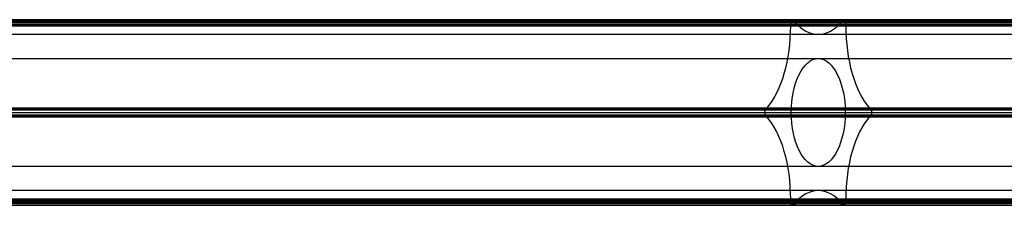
# Model space of a CAD drawing. Header units: millimetres. Extents: x -1412 to 1510, y -15 to 15.
# Tile 7 of 17: x -803 to -648, y -15 to 14. Entities that reach past the tile are written whole.
import ezdxf

# ---------------------------------------------------------------- set-up
doc = ezdxf.new("R2010")
doc.units = ezdxf.units.MM
doc.layers.add('LUZ', color=7, linetype='Continuous')

msp = doc.modelspace()

# ---------------------------------------------------------------- linework, layer by layer
at = {"layer": 'LUZ'}
for p, q in [((-681.62, 14.11, 217.81), (-680.59, 13.87, 217.69)), ((-681.1, 14.11, 217.51), (-681.1, 13.87, 217.99)), ((-673.91, 13.87, 231.16), (-672.89, 14.11, 231.04)), ((-673.4, 13.87, 230.86), (-673.4, 14.11, 231.33)), ((-421.77, 13.44, 66.92), (-941.39, 13.44, 366.92)), ((-932.73, 13.44, 381.92), (-413.11, 13.44, 81.92)), ((-413.11, 13.21, 81.92), (-932.73, 13.21, 381.92)), ((-681.58, 13.21, 216.92), (-681.58, 13.68, 216.92)), ((-672.92, 13.21, 231.92), (-672.92, 13.68, 231.92)), ((-685.95, -0.02, 210.31), (-684.92, 0.21, 210.19)), ((-685.43, -0.02, 210.01), (-685.43, 0.21, 210.49)), ((-669.58, 0.21, 238.66), (-668.56, -0.02, 238.54)), ((-669.07, 0.21, 238.36), (-669.07, -0.02, 238.83)), ((-945.47, -0.46, 359.86), (-425.85, -0.46, 59.86)), ((-941.31, -0.46, 367.06), (-421.69, -0.46, 67.06)), ((-932.81, -0.46, 381.79), (-413.19, -0.46, 81.79)), ((-928.65, -0.46, 388.99), (-409.03, -0.46, 88.99)), ((-685.95, -0.89, 210.31), (-684.92, -1.13, 210.19)), ((-685.43, -1.13, 210.49), (-685.43, -0.89, 210.01)), ((-669.58, -1.13, 238.66), (-668.56, -0.89, 238.54)), ((-669.07, -0.89, 238.83), (-669.07, -1.13, 238.36)), ((-417.44, -12.78, 74.42), (-937.06, -12.78, 374.42)), ((-421.77, -14.35, 66.92), (-941.39, -14.35, 366.92)), ((-941.14, -15.09, 367.36), (-421.52, -15.09, 67.36)), ((-932.98, -15.09, 381.49), (-413.36, -15.09, 81.49)), ((-932.73, -14.35, 381.92), (-413.11, -14.35, 81.92)), ((-681.62, -15.02, 217.81), (-680.59, -14.79, 217.69)), ((-681.58, -14.59, 216.92), (-681.58, -14.12, 216.92)), ((-681.1, -14.79, 217.99), (-681.1, -15.02, 217.51)), ((-673.91, -14.79, 231.16), (-672.89, -15.02, 231.04)), ((-673.4, -15.02, 231.33), (-673.4, -14.79, 230.86)), ((-672.92, -14.59, 231.92), (-672.92, -14.12, 231.92))]:
    msp.add_line(p, q, dxfattribs=at)
at = {"layer": 'LUZ', "extrusion": (0.866025, 0, -0.5)}
for centre, radius, start, end in [((13.68, -152.43, -698.73), 0.5, 270, 360), ((13.68, -152.43, -698.73), 0.5, 360, 30), ((-0.46, -144.27, -698.73), 8.5, 180, 0), ((-0.46, -144.27, -698.73), 8.5, 0, 180), ((-0.46, -127.95, -698.73), 0.5, 30, 150), ((-14.59, -152.43, -698.73), 0.5, 150, 270)]:
    msp.add_arc(centre, radius, start, end, dxfattribs=at)
at = {"layer": 'LUZ', "extrusion": (0.866025, -2.27374e-13, -0.5)}
for start, end in [(330, 360), (360, 90)]:
    msp.add_arc((13.68, -136.11, -698.73), 0.5, start, end, dxfattribs=at)
at = {"layer": 'LUZ', "extrusion": (-0.866025, 0, 0.5)}
for centre, start, end in [((-13.21, -167.93, 698.73), 30, 90), ((-26.87, -144.27, 698.73), 330, 360), ((-26.87, -144.27, 698.73), 360, 30), ((-13.21, -120.61, 698.73), 270, 330), ((14.12, -167.93, 698.73), 90, 150), ((14.12, -120.61, 698.73), 210, 270), ((27.78, -144.27, 698.73), 150, 210)]:
    msp.add_arc(centre, 15, start, end, dxfattribs=at)
at = {"layer": 'LUZ', "extrusion": (0.866025, 5.68434e-14, -0.5)}
msp.add_arc((-0.46, -160.59, -698.73), 0.5, 210, 330, dxfattribs=at)
at = {"layer": 'LUZ', "extrusion": (0.866025, 2.27374e-13, -0.5)}
msp.add_arc((-14.59, -136.11, -698.73), 0.5, 90, 210, dxfattribs=at)
at = {"layer": 'LUZ'}
for points in [[(-941.14, 14.18, 367.36), (-421.52, 14.18, 67.36)], [(-941.14, 14.18, 367.36), (-421.52, 14.18, 67.36)], [(-941.01, 14.11, 367.57), (-421.4, 14.11, 67.57)], [(-941.01, 14.11, 367.57), (-421.4, 14.11, 67.57)], [(-413.49, 14.11, 81.27), (-933.1, 14.11, 381.27)], [(-413.49, 14.11, 81.27), (-933.1, 14.11, 381.27)], [(-932.98, 14.18, 381.49), (-413.36, 14.18, 81.49)], [(-932.98, 14.18, 381.49), (-413.36, 14.18, 81.49)], [(-421.77, 13.68, 66.92), (-941.39, 13.68, 366.92)], [(-421.77, 13.68, 66.92), (-941.39, 13.68, 366.92)], [(-421.77, 13.21, 66.92), (-941.39, 13.21, 366.92)], [(-421.77, 13.21, 66.92), (-941.39, 13.21, 366.92)], [(-940.81, 13.87, 367.93), (-421.19, 13.87, 67.93)], [(-940.81, 13.87, 367.93), (-421.19, 13.87, 67.93)], [(-413.69, 13.87, 80.92), (-933.31, 13.87, 380.92)], [(-413.69, 13.87, 80.92), (-933.31, 13.87, 380.92)], [(-413.11, 13.68, 81.92), (-932.73, 13.68, 381.92)], [(-413.11, 13.68, 81.92), (-932.73, 13.68, 381.92)], [(-932.73, 13.21, 381.92), (-413.11, 13.21, 81.92)], [(-932.73, 13.21, 381.92), (-413.11, 13.21, 81.92)], [(-937.06, 11.87, 374.42), (-417.44, 11.87, 74.42)], [(-937.06, 11.87, 374.42), (-417.44, 11.87, 74.42)], [(-937.06, 8.04, 374.42), (-417.44, 8.04, 74.42)], [(-937.06, 8.04, 374.42), (-417.44, 8.04, 74.42)], [(-945.14, 0.21, 360.43), (-425.52, 0.21, 60.43)], [(-945.14, 0.21, 360.43), (-425.52, 0.21, 60.43)], [(-409.36, 0.21, 88.42), (-928.98, 0.21, 388.42)], [(-409.36, 0.21, 88.42), (-928.98, 0.21, 388.42)], [(-945.34, -0.02, 360.07), (-425.73, -0.02, 60.07)], [(-945.34, -0.02, 360.07), (-425.73, -0.02, 60.07)], [(-425.73, -0.89, 60.07), (-945.34, -0.89, 360.07)], [(-425.73, -0.89, 60.07), (-945.34, -0.89, 360.07)], [(-425.52, -1.13, 60.43), (-945.14, -1.13, 360.43)], [(-425.52, -1.13, 60.43), (-945.14, -1.13, 360.43)], [(-928.98, -1.13, 388.42), (-409.36, -1.13, 88.42)], [(-928.98, -1.13, 388.42), (-409.36, -1.13, 88.42)], [(-409.16, -0.02, 88.77), (-928.77, -0.02, 388.77)], [(-409.16, -0.02, 88.77), (-928.77, -0.02, 388.77)], [(-928.77, -0.89, 388.77), (-409.16, -0.89, 88.77)], [(-928.77, -0.89, 388.77), (-409.16, -0.89, 88.77)], [(-417.44, -8.96, 74.42), (-937.06, -8.96, 374.42)], [(-417.44, -8.96, 74.42), (-937.06, -8.96, 374.42)], [(-941.39, -14.12, 366.92), (-421.77, -14.12, 66.92)], [(-941.39, -14.12, 366.92), (-421.77, -14.12, 66.92)], [(-421.77, -14.59, 66.92), (-941.39, -14.59, 366.92)], [(-421.77, -14.59, 66.92), (-941.39, -14.59, 366.92)], [(-941.01, -15.02, 367.57), (-421.4, -15.02, 67.57)], [(-941.01, -15.02, 367.57), (-421.4, -15.02, 67.57)], [(-421.19, -14.79, 67.93), (-940.81, -14.79, 367.93)], [(-421.19, -14.79, 67.93), (-940.81, -14.79, 367.93)], [(-933.31, -14.79, 380.92), (-413.69, -14.79, 80.92)], [(-933.31, -14.79, 380.92), (-413.69, -14.79, 80.92)], [(-933.1, -15.02, 381.27), (-413.49, -15.02, 81.27)], [(-933.1, -15.02, 381.27), (-413.49, -15.02, 81.27)], [(-413.11, -14.12, 81.92), (-932.73, -14.12, 381.92)], [(-413.11, -14.12, 81.92), (-932.73, -14.12, 381.92)], [(-413.11, -14.59, 81.92), (-932.73, -14.59, 381.92)], [(-413.11, -14.59, 81.92), (-932.73, -14.59, 381.92)]]:
    msp.add_open_spline(points, degree=1, dxfattribs=at)

doc.saveas('drawing.dxf')
